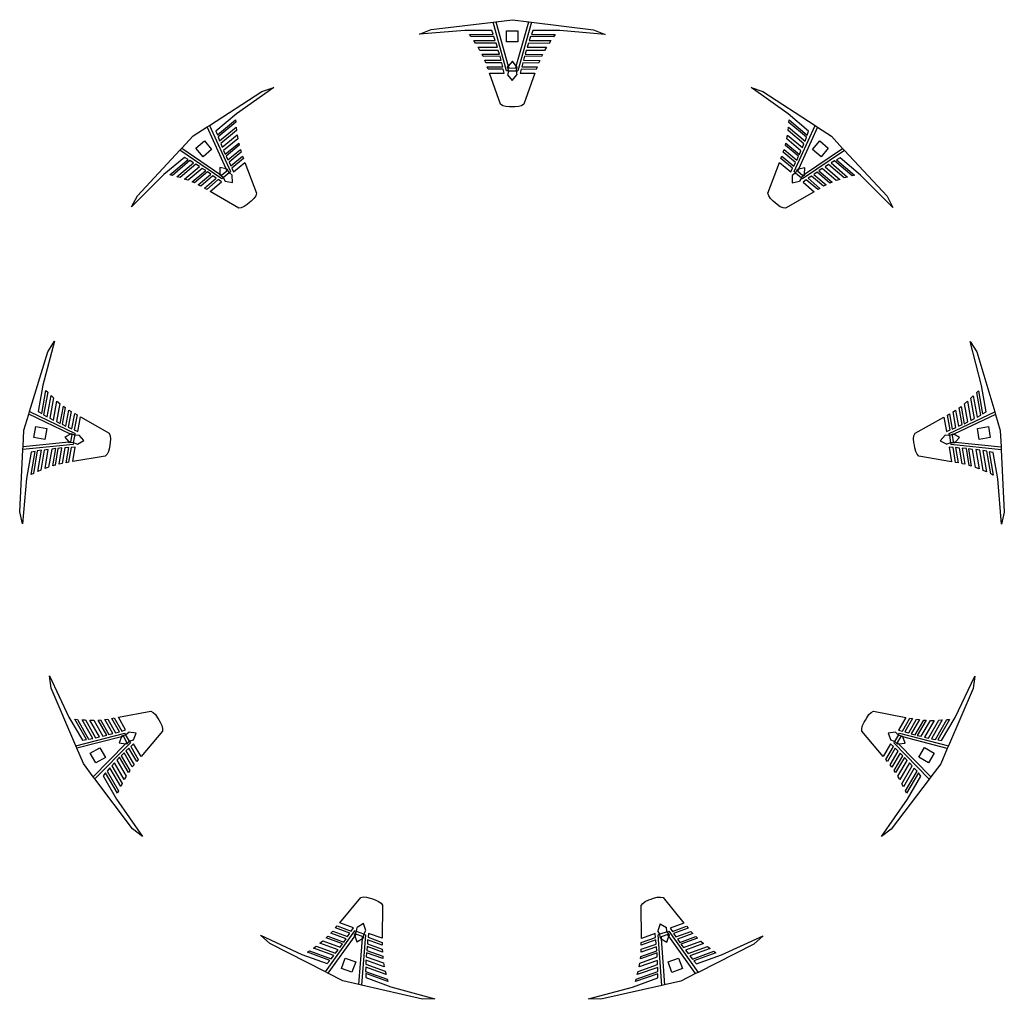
# Model space of a CAD drawing. Extents: x -761 to 761, y -265 to 265.
# Tile 2 of 19: x -761 to -584, y 85 to 261. Entities that reach past the tile are written whole.
import ezdxf

# ---------------------------------------------------------------- set-up
doc = ezdxf.new("R2010")
doc.units = 0
doc.header["$MEASUREMENT"] = 0
doc.layers.get('0').update_dxf_attribs({"linetype": 'CONTINUOUS'})

msp = doc.modelspace()

# ---------------------------------------------------------------- linework, layer by layer
for p, q in [((-686.8, 259.22), (-675.67, 260.56)), ((-675.67, 260.56), (-675.17, 260.62)), ((-673.24, 251.81), (-675.67, 260.56)), ((-675.17, 260.62), (-672.22, 260.98)), ((-675.17, 260.62), (-672.96, 252.66)), ((-672.22, 260.98), (-669.26, 260.61)), ((-671.51, 252.64), (-669.26, 260.61)), ((-668.76, 260.55), (-671.23, 251.8)), ((-669.26, 260.61), (-668.76, 260.55)), ((-668.76, 260.55), (-657.64, 259.16)), ((-688.89, 258.37), (-686.8, 259.22)), ((-680.73, 259.06), (-688.89, 258.37)), ((-675.91, 259.03), (-680.73, 259.06)), ((-679.9, 258.34), (-675.66, 258.35)), ((-679.64, 257.96), (-679.9, 258.34)), ((-675.66, 258.35), (-675.91, 259.03)), ((-673.26, 256.98), (-673.26, 258.98)), ((-673.26, 258.98), (-671.26, 258.98)), ((-671.26, 258.98), (-671.26, 256.98)), ((-668.53, 259.02), (-668.78, 258.34)), ((-668.78, 258.34), (-664.55, 258.31)), ((-663.71, 259.02), (-668.53, 259.02)), ((-664.55, 258.31), (-664.81, 257.93)), ((-655.56, 258.31), (-663.71, 259.02)), ((-657.64, 259.16), (-655.56, 258.31)), ((-675.52, 257.98), (-679.64, 257.96)), ((-679.16, 257.26), (-675.28, 257.27)), ((-678.82, 256.76), (-679.16, 257.26)), ((-675.13, 256.77), (-678.82, 256.76)), ((-675.28, 257.27), (-675.52, 257.98)), ((-674.89, 256.07), (-675.13, 256.77)), ((-671.26, 256.98), (-673.26, 256.98)), ((-669.32, 256.75), (-669.56, 256.06)), ((-665.63, 256.73), (-669.32, 256.75)), ((-668.93, 257.97), (-669.17, 257.26)), ((-669.17, 257.26), (-665.29, 257.23)), ((-664.81, 257.93), (-668.93, 257.97)), ((-665.29, 257.23), (-665.63, 256.73)), ((-678.38, 256.06), (-674.89, 256.07)), ((-678.04, 255.47), (-678.38, 256.06)), ((-674.74, 255.47), (-678.04, 255.47)), ((-677.66, 254.77), (-674.52, 254.78)), ((-677.47, 254.39), (-677.66, 254.77)), ((-674.52, 254.78), (-674.74, 255.47)), ((-669.72, 255.46), (-669.94, 254.77)), ((-669.94, 254.77), (-666.8, 254.75)), ((-666.42, 255.44), (-669.72, 255.46)), ((-669.56, 256.06), (-666.07, 256.03)), ((-666.8, 254.75), (-666.98, 254.37)), ((-666.07, 256.03), (-666.42, 255.44)), ((-674.42, 254.41), (-677.47, 254.39)), ((-677.16, 253.69), (-674.23, 253.71)), ((-676.97, 253.21), (-677.16, 253.69)), ((-674.11, 253.23), (-676.97, 253.21)), ((-674.23, 253.71), (-674.42, 254.41)), ((-673.92, 252.52), (-674.11, 253.23)), ((-672.22, 253.56), (-672.96, 252.66)), ((-671.51, 252.64), (-672.22, 253.56)), ((-670.35, 253.22), (-670.54, 252.52)), ((-667.5, 253.19), (-670.35, 253.22)), ((-670.04, 254.4), (-670.24, 253.7)), ((-670.24, 253.7), (-667.3, 253.67)), ((-666.98, 254.37), (-670.04, 254.4)), ((-667.3, 253.67), (-667.5, 253.19)), ((-676.71, 252.51), (-673.92, 252.52)), ((-676.55, 252.08), (-676.71, 252.51)), ((-673.84, 252.09), (-676.55, 252.08)), ((-676.3, 251.38), (-673.67, 251.4)), ((-674.33, 245.8), (-676.3, 251.38)), ((-673.67, 251.4), (-673.84, 252.09)), ((-672.92, 251.81), (-673.24, 251.81)), ((-672.92, 251.7), (-673.07, 251.08)), ((-673.07, 251.08), (-672.23, 250.05)), ((-673.06, 252.53), (-672.96, 252.66)), ((-672.92, 251.91), (-673.06, 252.53)), ((-672.96, 252.66), (-672.86, 252.31)), ((-672.92, 251.81), (-672.92, 251.91)), ((-672.92, 251.81), (-672.92, 251.7)), ((-672.92, 251.81), (-671.53, 251.8)), ((-672.86, 252.31), (-671.61, 252.3)), ((-672.23, 250.05), (-671.41, 251.09)), ((-671.61, 252.3), (-671.51, 252.64)), ((-671.41, 252.51), (-671.53, 251.93)), ((-671.53, 251.93), (-671.53, 251.8)), ((-671.53, 251.79), (-671.53, 251.8)), ((-671.53, 251.8), (-671.53, 251.8)), ((-671.53, 251.8), (-671.53, 251.79)), ((-671.53, 251.8), (-671.23, 251.8)), ((-671.53, 251.79), (-671.41, 251.09)), ((-671.51, 252.64), (-671.41, 252.51)), ((-670.63, 252.08), (-670.8, 251.39)), ((-670.8, 251.39), (-668.17, 251.37)), ((-667.92, 252.06), (-670.63, 252.08)), ((-670.54, 252.52), (-667.76, 252.49)), ((-668.17, 251.37), (-670.16, 245.79)), ((-667.76, 252.49), (-667.92, 252.06)), ((-726.59, 242), (-717.19, 248.11)), ((-715.05, 248.79), (-721.75, 244.09)), ((-717.19, 248.11), (-715.05, 248.79)), ((-629.37, 248.79), (-627.23, 248.1)), ((-622.69, 244.07), (-629.37, 248.79)), ((-627.23, 248.1), (-617.85, 241.96)), ((-673.93, 245.54), (-674.33, 245.8)), ((-670.16, 245.79), (-670.57, 245.53)), ((-721.75, 244.09), (-725.43, 240.98)), ((-673.39, 245.38), (-673.93, 245.54)), ((-672.72, 245.33), (-673.39, 245.38)), ((-672.22, 245.33), (-672.72, 245.33)), ((-671.78, 245.33), (-672.22, 245.33)), ((-671.1, 245.38), (-671.78, 245.33)), ((-670.57, 245.53), (-671.1, 245.38)), ((-619.02, 240.94), (-622.69, 244.07)), ((-725.18, 240.3), (-721.92, 243)), ((-721.88, 242.55), (-725.06, 239.93)), ((-721.92, 243), (-721.88, 242.55)), ((-622.56, 242.52), (-622.52, 242.98)), ((-619.4, 239.89), (-622.56, 242.52)), ((-622.52, 242.98), (-619.27, 240.26)), ((-729.51, 240.11), (-727.02, 241.73)), ((-727.02, 241.73), (-726.59, 242)), ((-723.6, 234.18), (-727.02, 241.73)), ((-726.59, 242), (-722.84, 233.72)), ((-725.43, 240.98), (-725.18, 240.3)), ((-724.79, 239.23), (-721.8, 241.7)), ((-721.73, 241.1), (-724.57, 238.74)), ((-721.8, 241.7), (-721.73, 241.1)), ((-622.71, 241.08), (-622.65, 241.68)), ((-619.88, 238.71), (-622.71, 241.08)), ((-622.65, 241.68), (-619.67, 239.19)), ((-621.63, 233.7), (-617.85, 241.96)), ((-617.43, 241.68), (-620.87, 234.16)), ((-619.27, 240.26), (-619.02, 240.94)), ((-617.85, 241.96), (-617.43, 241.68)), ((-617.43, 241.68), (-614.94, 240.05)), ((-731.54, 237.93), (-729.51, 240.11)), ((-729.02, 237.91), (-727.49, 239.2)), ((-727.49, 239.2), (-726.21, 237.67)), ((-725.06, 239.93), (-724.79, 239.23)), ((-724.57, 238.74), (-724.32, 238.06)), ((-724.32, 238.06), (-721.63, 240.28)), ((-721.51, 239.61), (-724.05, 237.5)), ((-723.78, 236.83), (-721.35, 238.83)), ((-721.63, 240.28), (-721.51, 239.61)), ((-721.35, 238.83), (-721.25, 238.42)), ((-623.2, 238.4), (-623.1, 238.81)), ((-623.1, 238.81), (-620.69, 236.79)), ((-622.94, 239.58), (-622.83, 240.26)), ((-620.41, 237.46), (-622.94, 239.58)), ((-622.83, 240.26), (-620.14, 238.02)), ((-620.14, 238.02), (-619.88, 238.71)), ((-619.67, 239.19), (-619.4, 239.89)), ((-618.31, 237.67), (-617.02, 239.2)), ((-617.02, 239.2), (-615.49, 237.91)), ((-614.94, 240.05), (-612.92, 237.87)), ((-739.54, 229.37), (-731.89, 237.56)), ((-731.89, 237.56), (-731.54, 237.93)), ((-724.39, 232.43), (-731.89, 237.56)), ((-731.54, 237.93), (-724.72, 233.26)), ((-727.74, 236.38), (-729.02, 237.91)), ((-726.21, 237.67), (-727.74, 236.38)), ((-724.05, 237.5), (-723.78, 236.83)), ((-721.25, 238.42), (-723.61, 236.48)), ((-723.31, 235.82), (-721.05, 237.68)), ((-720.89, 237.19), (-723.09, 235.37)), ((-721.05, 237.68), (-720.89, 237.19)), ((-623.58, 237.17), (-623.41, 237.66)), ((-621.38, 235.34), (-623.58, 237.17)), ((-623.41, 237.66), (-621.16, 235.78)), ((-620.86, 236.45), (-623.2, 238.4)), ((-620.69, 236.79), (-620.41, 237.46)), ((-612.57, 237.5), (-620.1, 232.39)), ((-619.77, 233.22), (-612.92, 237.87)), ((-616.78, 236.38), (-618.31, 237.67)), ((-615.49, 237.91), (-616.78, 236.38)), ((-612.92, 237.87), (-612.57, 237.5)), ((-612.57, 237.5), (-604.95, 229.27)), ((-731.09, 236.24), (-734.79, 233.16)), ((-733.69, 233.14), (-730.45, 235.88)), ((-730.11, 235.69), (-733.25, 233.02)), ((-732.43, 232.79), (-729.47, 235.3)), ((-730.45, 235.88), (-731.09, 236.24)), ((-729.47, 235.3), (-730.11, 235.69)), ((-723.61, 236.48), (-723.31, 235.82)), ((-723.09, 235.37), (-722.79, 234.71)), ((-722.79, 234.71), (-720.64, 236.49)), ((-720.48, 236.06), (-722.57, 234.32)), ((-722.26, 233.68), (-720.23, 235.36)), ((-720.64, 236.49), (-720.48, 236.06)), ((-720.23, 235.36), (-718.16, 229.81)), ((-626.33, 229.8), (-624.24, 235.34)), ((-624.24, 235.34), (-622.22, 233.65)), ((-623.99, 236.04), (-623.83, 236.47)), ((-621.9, 234.29), (-623.99, 236.04)), ((-623.83, 236.47), (-621.69, 234.68)), ((-621.69, 234.68), (-621.38, 235.34)), ((-621.16, 235.78), (-620.86, 236.45)), ((-614.36, 235.63), (-615, 235.25)), ((-615, 235.25), (-612.05, 232.73)), ((-611.23, 232.95), (-614.36, 235.63)), ((-613.38, 236.18), (-614.01, 235.82)), ((-614.01, 235.82), (-610.79, 233.07)), ((-609.69, 233.08), (-613.38, 236.18)), ((-729.03, 235.01), (-731.85, 232.62)), ((-731.06, 232.37), (-728.4, 234.63)), ((-727.9, 234.28), (-730.41, 232.14)), ((-729.68, 231.85), (-727.28, 233.89)), ((-726.97, 233.66), (-729.29, 231.68)), ((-728.4, 234.63), (-729.03, 235.01)), ((-727.28, 233.89), (-727.9, 234.28)), ((-726.37, 233.25), (-726.97, 233.66)), ((-724.74, 234.43), (-724.72, 233.26)), ((-723.6, 234.18), (-724.74, 234.43)), ((-724.42, 233.06), (-723.46, 233.86)), ((-724.15, 232.64), (-723.08, 233.53)), ((-723.6, 234.18), (-723.44, 234.15)), ((-723.46, 233.86), (-723.6, 234.18)), ((-723.44, 234.15), (-723.16, 233.63)), ((-723.16, 233.63), (-723.08, 233.53)), ((-723.08, 233.53), (-722.84, 233.72)), ((-723.08, 233.53), (-723.08, 233.53)), ((-723.08, 233.53), (-723.07, 233.52)), ((-723.07, 233.52), (-723.08, 233.53)), ((-723.07, 233.52), (-722.53, 233.06)), ((-722.57, 234.32), (-722.26, 233.68)), ((-622.22, 233.65), (-621.9, 234.29)), ((-621.45, 233.4), (-621.97, 233.03)), ((-621.38, 233.49), (-621.63, 233.7)), ((-621.38, 233.49), (-621.45, 233.4)), ((-621.38, 233.49), (-621.32, 233.57)), ((-621.38, 233.49), (-620.33, 232.59)), ((-621.32, 233.57), (-621.03, 234.13)), ((-621.03, 234.13), (-620.87, 234.16)), ((-620.87, 234.16), (-621.02, 233.83)), ((-621.02, 233.83), (-620.06, 233.02)), ((-619.72, 234.38), (-620.87, 234.16)), ((-619.77, 233.22), (-619.72, 234.38)), ((-617.51, 233.61), (-618.11, 233.21)), ((-615.19, 231.63), (-617.51, 233.61)), ((-616.58, 234.23), (-617.2, 233.84)), ((-617.2, 233.84), (-614.81, 231.79)), ((-614.07, 232.08), (-616.58, 234.23)), ((-615.44, 234.95), (-616.08, 234.58)), ((-616.08, 234.58), (-613.42, 232.31)), ((-612.63, 232.56), (-615.44, 234.95)), ((-734.79, 233.16), (-740.59, 227.38)), ((-733.25, 233.02), (-733.69, 233.14)), ((-731.85, 232.62), (-732.43, 232.79)), ((-730.41, 232.14), (-731.06, 232.37)), ((-729.29, 231.68), (-729.68, 231.85)), ((-728.6, 231.35), (-726.37, 233.25)), ((-725.97, 232.96), (-728.14, 231.11)), ((-727.5, 230.74), (-725.37, 232.54)), ((-725.03, 232.27), (-727.1, 230.51)), ((-726.46, 230.14), (-724.45, 231.84)), ((-725.37, 232.54), (-725.97, 232.96)), ((-724.45, 231.84), (-725.03, 232.27)), ((-724.72, 233.1), (-724.72, 233.26)), ((-724.72, 233.26), (-724.42, 233.06)), ((-724.21, 232.72), (-724.72, 233.1)), ((-724.15, 232.64), (-724.39, 232.43)), ((-724.15, 232.64), (-724.21, 232.72)), ((-724.15, 232.64), (-724.07, 232.55)), ((-724.07, 232.55), (-723.79, 231.99)), ((-723.79, 231.99), (-722.48, 231.74)), ((-722.48, 231.74), (-722.53, 233.06)), ((-621.97, 233.03), (-621.99, 231.7)), ((-621.99, 231.7), (-620.69, 231.97)), ((-620.33, 232.58), (-620.69, 231.97)), ((-620.24, 232.69), (-620.33, 232.59)), ((-620.33, 232.59), (-620.33, 232.58)), ((-620.33, 232.59), (-620.1, 232.39)), ((-620.33, 232.58), (-620.33, 232.59)), ((-620.33, 232.59), (-620.33, 232.59)), ((-619.78, 233.05), (-620.24, 232.69)), ((-620.06, 233.02), (-619.77, 233.22)), ((-619.46, 232.23), (-620.03, 231.81)), ((-620.03, 231.81), (-618.03, 230.09)), ((-619.77, 233.22), (-619.78, 233.05)), ((-617.39, 230.46), (-619.46, 232.23)), ((-618.51, 232.91), (-619.11, 232.5)), ((-619.11, 232.5), (-616.99, 230.69)), ((-616.34, 231.06), (-618.51, 232.91)), ((-618.11, 233.21), (-615.88, 231.3)), ((-614.81, 231.79), (-615.19, 231.63)), ((-613.42, 232.31), (-614.07, 232.08)), ((-612.05, 232.73), (-612.63, 232.56)), ((-610.79, 233.07), (-611.23, 232.95)), ((-603.91, 227.28), (-609.69, 233.08)), ((-728.14, 231.11), (-728.6, 231.35)), ((-727.1, 230.51), (-727.5, 230.74)), ((-721.35, 227.13), (-726.46, 230.14)), ((-618.03, 230.09), (-623.15, 227.11)), ((-616.99, 230.69), (-617.39, 230.46)), ((-615.88, 231.3), (-616.34, 231.06)), ((-740.59, 227.38), (-739.54, 229.37)), ((-719.44, 228.13), (-719.82, 227.81)), ((-719.1, 228.42), (-719.44, 228.13)), ((-718.62, 228.89), (-719.1, 228.42)), ((-718.3, 229.35), (-718.62, 228.89)), ((-718.16, 229.81), (-718.3, 229.35)), ((-626.19, 229.34), (-626.33, 229.8)), ((-625.88, 228.88), (-626.19, 229.34)), ((-625.4, 228.4), (-625.88, 228.88)), ((-625.02, 228.08), (-625.4, 228.4)), ((-624.68, 227.79), (-625.02, 228.08)), ((-604.95, 229.27), (-603.91, 227.28)), ((-720.88, 227.19), (-721.35, 227.13)), ((-720.37, 227.42), (-720.88, 227.19)), ((-719.82, 227.81), (-720.37, 227.42)), ((-624.13, 227.4), (-624.68, 227.79)), ((-623.62, 227.17), (-624.13, 227.4)), ((-623.15, 227.11), (-623.62, 227.17)), ((-754.42, 203.26), (-756.52, 195.35)), ((-755.61, 201.36), (-754.42, 203.26)), ((-587.96, 195.3), (-590.03, 203.22)), ((-590.03, 203.22), (-588.84, 201.31)), ((-758.89, 190.63), (-755.61, 201.36)), ((-588.84, 201.31), (-585.61, 190.57)), ((-756.52, 195.35), (-757.34, 190.6)), ((-587.16, 190.54), (-587.96, 195.3)), ((-756.71, 190.24), (-755.96, 194.4)), ((-755.63, 194.08), (-756.37, 190.03)), ((-755.96, 194.4), (-755.63, 194.08)), ((-755.72, 189.67), (-755.03, 193.49)), ((-754.59, 193.07), (-755.24, 189.44)), ((-755.03, 193.49), (-754.59, 193.07)), ((-589.9, 193.02), (-589.46, 193.44)), ((-589.26, 189.39), (-589.9, 193.02)), ((-589.46, 193.44), (-588.78, 189.62)), ((-588.85, 194.03), (-588.53, 194.35)), ((-588.12, 189.98), (-588.85, 194.03)), ((-588.53, 194.35), (-587.79, 190.18)), ((-754.6, 189.08), (-753.98, 192.51)), ((-753.46, 192.07), (-754.04, 188.82)), ((-753.98, 192.51), (-753.46, 192.07)), ((-753.4, 188.48), (-752.83, 191.58)), ((-752.5, 191.33), (-753.05, 188.33)), ((-752.83, 191.58), (-752.5, 191.33)), ((-592, 191.29), (-591.66, 191.54)), ((-591.46, 188.29), (-592, 191.29)), ((-591.66, 191.54), (-591.11, 188.44)), ((-591.04, 192.03), (-590.51, 192.47)), ((-590.46, 188.78), (-591.04, 192.03)), ((-590.51, 192.47), (-589.9, 189.03)), ((-759.9, 187.3), (-759.03, 190.15)), ((-759.03, 190.15), (-758.89, 190.63)), ((-751.57, 186.57), (-759.03, 190.15)), ((-758.89, 190.63), (-750.69, 186.7)), ((-757.34, 190.6), (-756.71, 190.24)), ((-756.37, 190.03), (-755.72, 189.67)), ((-755.24, 189.44), (-754.6, 189.08)), ((-752.39, 188.01), (-751.86, 190.89)), ((-751.42, 190.62), (-751.94, 187.81)), ((-751.86, 190.89), (-751.42, 190.62)), ((-751.28, 187.5), (-750.78, 190.24)), ((-750.38, 190.01), (-750.87, 187.34)), ((-750.78, 190.24), (-750.38, 190.01)), ((-750.21, 187.05), (-749.74, 189.64)), ((-749.74, 189.64), (-744.59, 186.73)), ((-599.92, 186.72), (-594.76, 189.61)), ((-594.76, 189.61), (-594.3, 187.02)), ((-594.12, 189.98), (-593.72, 190.21)), ((-593.64, 187.31), (-594.12, 189.98)), ((-593.82, 186.68), (-585.61, 190.57)), ((-593.72, 190.21), (-593.23, 187.47)), ((-593.07, 190.58), (-592.63, 190.86)), ((-592.57, 187.78), (-593.07, 190.58)), ((-585.46, 190.09), (-592.93, 186.54)), ((-592.63, 190.86), (-592.11, 187.97)), ((-589.9, 189.03), (-589.26, 189.39)), ((-588.78, 189.62), (-588.12, 189.98)), ((-587.79, 190.18), (-587.16, 190.54)), ((-585.61, 190.57), (-585.46, 190.09)), ((-585.46, 190.09), (-584.61, 187.24)), ((-758.11, 185.93), (-757.77, 187.91)), ((-757.77, 187.91), (-755.8, 187.56)), ((-755.8, 187.56), (-756.14, 185.59)), ((-754.04, 188.82), (-753.4, 188.48)), ((-753.05, 188.33), (-752.39, 188.01)), ((-751.94, 187.81), (-751.28, 187.5)), ((-593.23, 187.47), (-592.57, 187.78)), ((-592.11, 187.97), (-591.46, 188.29)), ((-591.11, 188.44), (-590.46, 188.78)), ((-588.72, 187.58), (-586.75, 187.92)), ((-588.38, 185.61), (-588.72, 187.58)), ((-586.75, 187.92), (-586.41, 185.95)), ((-760.06, 184.33), (-759.9, 187.3)), ((-756.14, 185.59), (-758.11, 185.93)), ((-751.57, 186.57), (-752.59, 186.03)), ((-752.59, 186.03), (-751.83, 185.15)), ((-751.57, 186.57), (-751.42, 186.65)), ((-751.25, 186.42), (-751.57, 186.57)), ((-751.47, 185.18), (-751.25, 186.42)), ((-751.42, 186.65), (-750.87, 186.43)), ((-750.99, 185.04), (-750.74, 186.41)), ((-750.87, 187.34), (-750.21, 187.05)), ((-750.87, 186.43), (-750.74, 186.41)), ((-750.74, 186.41), (-750.69, 186.7)), ((-750.74, 186.41), (-750.73, 186.41)), ((-750.73, 186.41), (-750.74, 186.41)), ((-750.74, 186.41), (-750.74, 186.41)), ((-750.73, 186.41), (-750.02, 186.4)), ((-749.14, 185.42), (-750.02, 186.4)), ((-744.59, 186.73), (-744.4, 186.28)), ((-744.34, 185.73), (-744.41, 185.06)), ((-744.4, 186.28), (-744.34, 185.73)), ((-600.17, 185.72), (-600.11, 186.28)), ((-600.11, 185.05), (-600.17, 185.72)), ((-600.11, 186.28), (-599.92, 186.72)), ((-595.38, 185.38), (-594.5, 186.38)), ((-593.87, 186.34), (-594.5, 186.38)), ((-594.3, 187.02), (-593.64, 187.31)), ((-593.76, 186.36), (-593.87, 186.34)), ((-593.76, 186.36), (-593.82, 186.68)), ((-593.76, 186.36), (-593.66, 186.38)), ((-593.76, 186.36), (-593.53, 184.99)), ((-593.66, 186.38), (-593.07, 186.62)), ((-592.93, 186.54), (-593.26, 186.39)), ((-593.26, 186.39), (-593.05, 185.15)), ((-593.07, 186.62), (-592.93, 186.54)), ((-591.92, 185.97), (-592.93, 186.54)), ((-592.7, 185.11), (-591.92, 185.97)), ((-586.41, 185.95), (-588.38, 185.61)), ((-584.61, 187.24), (-584.46, 184.27)), ((-751.04, 184.72), (-760.08, 183.83)), ((-760.08, 183.83), (-760.06, 184.33)), ((-760.06, 184.33), (-751.83, 185.15)), ((-754.91, 183.88), (-755.47, 180.63)), ((-754.19, 183.98), (-754.91, 183.88)), ((-754.72, 180.88), (-754.19, 183.98)), ((-753.81, 184), (-754.31, 181)), ((-753.08, 184.08), (-753.81, 184)), ((-753.57, 181.19), (-753.08, 184.08)), ((-752.59, 184.11), (-753.06, 181.29)), ((-751.87, 184.18), (-752.59, 184.11)), ((-752.33, 181.43), (-751.87, 184.18)), ((-751.42, 184.19), (-751.88, 181.51)), ((-751.83, 185.15), (-751.47, 185.18)), ((-751.72, 185.02), (-751.83, 185.15)), ((-751.09, 185.06), (-751.72, 185.02)), ((-750.71, 184.23), (-751.42, 184.19)), ((-751.15, 181.64), (-750.71, 184.23)), ((-750.99, 185.04), (-751.09, 185.06)), ((-750.99, 185.04), (-751.04, 184.72)), ((-750.99, 185.04), (-750.88, 185.02)), ((-750.88, 185.02), (-750.29, 184.77)), ((-750.29, 184.77), (-749.14, 185.42)), ((-744.57, 184.13), (-744.74, 183.47)), ((-744.49, 184.62), (-744.57, 184.13)), ((-744.41, 185.06), (-744.49, 184.62)), ((-600.02, 184.56), (-600.11, 185.05)), ((-599.95, 184.12), (-600.02, 184.56)), ((-599.78, 183.47), (-599.95, 184.12)), ((-595.38, 185.38), (-594.21, 184.75)), ((-593.54, 184.99), (-594.21, 184.75)), ((-593.81, 184.2), (-593.38, 181.6)), ((-593.1, 184.15), (-593.81, 184.2)), ((-593.53, 184.99), (-593.54, 184.99)), ((-593.54, 184.99), (-593.53, 184.99)), ((-593.4, 185.01), (-593.53, 184.99)), ((-593.53, 184.99), (-593.48, 184.69)), ((-593.53, 184.99), (-593.53, 184.99)), ((-584.44, 183.76), (-593.48, 184.69)), ((-592.81, 184.99), (-593.4, 185.01)), ((-592.65, 181.47), (-593.1, 184.15)), ((-593.05, 185.15), (-592.7, 185.11)), ((-592.7, 185.11), (-592.81, 184.99)), ((-592.7, 185.11), (-584.46, 184.27)), ((-592.65, 184.14), (-592.2, 181.39)), ((-591.93, 184.07), (-592.65, 184.14)), ((-591.47, 181.25), (-591.93, 184.07)), ((-591.44, 184.04), (-590.96, 181.14)), ((-590.71, 183.96), (-591.44, 184.04)), ((-590.22, 180.95), (-590.71, 183.96)), ((-590.33, 183.93), (-589.82, 180.83)), ((-589.61, 183.83), (-590.33, 183.93)), ((-584.46, 184.27), (-584.44, 183.76)), ((-760.67, 172.63), (-760.08, 183.83)), ((-758.62, 183.33), (-759.47, 178.59)), ((-757.9, 183.46), (-758.62, 183.33)), ((-758.62, 179.29), (-757.9, 183.46)), ((-757.52, 183.54), (-758.2, 179.48)), ((-756.78, 183.66), (-757.52, 183.54)), ((-757.43, 179.83), (-756.78, 183.66)), ((-756.25, 183.71), (-756.88, 180.07)), ((-755.53, 183.83), (-756.25, 183.71)), ((-756.11, 180.39), (-755.53, 183.83)), ((-745.31, 182.62), (-751.15, 181.64)), ((-744.98, 182.97), (-745.31, 182.62)), ((-744.74, 183.47), (-744.98, 182.97)), ((-599.54, 182.96), (-599.78, 183.47)), ((-599.22, 182.61), (-599.54, 182.96)), ((-593.38, 181.6), (-599.22, 182.61)), ((-589.06, 180.58), (-589.61, 183.83)), ((-588.99, 183.78), (-588.42, 180.33)), ((-588.27, 183.66), (-588.99, 183.78)), ((-587.66, 180.02), (-588.27, 183.66)), ((-587, 183.48), (-587.75, 183.6)), ((-587.75, 183.6), (-587.11, 179.77)), ((-586.34, 179.42), (-587, 183.48)), ((-586.62, 183.4), (-585.92, 179.22)), ((-585.9, 183.27), (-586.62, 183.4)), ((-585.07, 178.52), (-585.9, 183.27)), ((-584.44, 183.76), (-583.89, 172.56)), ((-755.47, 180.63), (-756.11, 180.39)), ((-754.31, 181), (-754.72, 180.88)), ((-753.06, 181.29), (-753.57, 181.19)), ((-751.88, 181.51), (-752.33, 181.43)), ((-592.2, 181.39), (-592.65, 181.47)), ((-590.96, 181.14), (-591.47, 181.25)), ((-589.82, 180.83), (-590.22, 180.95)), ((-588.42, 180.33), (-589.06, 180.58)), ((-759.47, 178.59), (-760.19, 170.43)), ((-758.2, 179.48), (-758.62, 179.29)), ((-756.88, 180.07), (-757.43, 179.83)), ((-587.11, 179.77), (-587.66, 180.02)), ((-585.92, 179.22), (-586.34, 179.42)), ((-584.38, 170.37), (-585.07, 178.52)), ((-760.19, 170.43), (-760.67, 172.63)), ((-583.89, 172.56), (-584.38, 170.37)), ((-754.99, 140.94), (-755.29, 143.17)), ((-755.29, 143.17), (-751.82, 135.76)), ((-592.7, 135.7), (-589.2, 143.1)), ((-589.2, 143.1), (-589.51, 140.87)), ((-750.6, 130.62), (-754.99, 140.94)), ((-589.51, 140.87), (-593.93, 130.57)), ((-742.96, 135.74), (-737.13, 136.81)), ((-737.13, 136.81), (-736.71, 136.59)), ((-736.71, 136.59), (-736.31, 136.21)), ((-736.31, 136.21), (-735.92, 135.65)), ((-608.6, 135.65), (-608.21, 136.2)), ((-608.21, 136.2), (-607.81, 136.59)), ((-607.81, 136.59), (-607.38, 136.81)), ((-607.38, 136.81), (-601.56, 135.71)), ((-751.82, 135.76), (-749.4, 131.59)), ((-750.78, 135.39), (-750.32, 135.35)), ((-748.68, 131.71), (-750.78, 135.39)), ((-750.32, 135.35), (-748.29, 131.77)), ((-747.55, 131.92), (-749.48, 135.29)), ((-749.48, 135.29), (-748.88, 135.25)), ((-748.88, 135.25), (-747.04, 132.04)), ((-748.05, 135.22), (-747.36, 135.21)), ((-746.32, 132.18), (-748.05, 135.22)), ((-747.36, 135.21), (-745.73, 132.34)), ((-746.57, 135.23), (-746.15, 135.26)), ((-745.02, 132.5), (-746.57, 135.23)), ((-746.15, 135.26), (-744.65, 132.6)), ((-745.39, 135.33), (-744.87, 135.41)), ((-743.94, 132.78), (-745.39, 135.33)), ((-744.87, 135.41), (-743.47, 132.92)), ((-744.14, 135.53), (-743.69, 135.61)), ((-742.76, 133.11), (-744.14, 135.53)), ((-743.69, 135.61), (-742.34, 133.25)), ((-741.66, 133.45), (-742.96, 135.74)), ((-735.92, 135.65), (-735.7, 135.26)), ((-735.7, 135.26), (-735.45, 134.83)), ((-735.45, 134.83), (-735.16, 134.23)), ((-609.36, 134.23), (-609.07, 134.83)), ((-609.07, 134.83), (-608.84, 135.22)), ((-608.84, 135.22), (-608.6, 135.65)), ((-601.56, 135.71), (-602.87, 133.43)), ((-602.19, 133.23), (-600.83, 135.58)), ((-600.38, 135.5), (-601.76, 133.08)), ((-601.06, 132.9), (-599.65, 135.37)), ((-600.83, 135.58), (-600.38, 135.5)), ((-599.13, 135.3), (-600.59, 132.75)), ((-599.88, 132.57), (-598.37, 135.22)), ((-599.65, 135.37), (-599.13, 135.3)), ((-597.95, 135.19), (-599.51, 132.46)), ((-598.8, 132.31), (-597.16, 135.17)), ((-598.37, 135.22), (-597.95, 135.19)), ((-596.47, 135.17), (-598.21, 132.14)), ((-597.49, 132), (-595.64, 135.2)), ((-597.16, 135.17), (-596.47, 135.17)), ((-595.04, 135.24), (-596.98, 131.87)), ((-596.24, 131.73), (-594.2, 135.3)), ((-593.74, 135.34), (-595.85, 131.67)), ((-595.64, 135.2), (-595.04, 135.24)), ((-595.14, 131.54), (-592.7, 135.7)), ((-594.2, 135.3), (-593.74, 135.34)), ((-750.6, 130.62), (-741.8, 132.88)), ((-744.65, 132.6), (-743.94, 132.78)), ((-743.47, 132.92), (-742.76, 133.11)), ((-742.34, 133.25), (-741.66, 133.45)), ((-741.65, 132.62), (-741.8, 132.88)), ((-741.76, 132.55), (-741.65, 132.61)), ((-741.64, 132.62), (-741.65, 132.62)), ((-741.65, 132.61), (-741.65, 132.62)), ((-741.65, 132.61), (-741.64, 132.62)), ((-740.96, 131.41), (-741.65, 132.61)), ((-741.64, 132.62), (-741.09, 133.07)), ((-739.78, 132.89), (-741.09, 133.07)), ((-740.25, 131.65), (-739.78, 132.89)), ((-735.05, 133.2), (-738.89, 128.7)), ((-735.16, 134.23), (-735.03, 133.68)), ((-735.03, 133.68), (-735.05, 133.2)), ((-609.5, 133.68), (-609.36, 134.23)), ((-609.48, 133.21), (-609.5, 133.68)), ((-605.65, 128.69), (-609.48, 133.21)), ((-603.44, 133.07), (-604.76, 132.86)), ((-604.76, 132.86), (-604.26, 131.63)), ((-602.98, 132.63), (-603.44, 133.07)), ((-602.89, 132.58), (-602.98, 132.63)), ((-602.89, 132.58), (-602.72, 132.85)), ((-602.87, 133.43), (-602.19, 133.23)), ((-602.72, 132.85), (-593.93, 130.57)), ((-601.76, 133.08), (-601.06, 132.9)), ((-600.59, 132.75), (-599.88, 132.57)), ((-742.38, 132.21), (-750.41, 130.16)), ((-749.4, 131.59), (-748.68, 131.71)), ((-748.29, 131.77), (-747.55, 131.92)), ((-747.45, 125.04), (-741.67, 130.95)), ((-740.8, 131.13), (-747.15, 124.64)), ((-747.04, 132.04), (-746.32, 132.18)), ((-745.73, 132.34), (-745.02, 132.5)), ((-742.38, 132.21), (-742.82, 131.13)), ((-742.82, 131.13), (-741.67, 130.95)), ((-742.38, 132.21), (-742.32, 132.36)), ((-742.04, 132.3), (-742.38, 132.21)), ((-742.32, 132.36), (-741.76, 132.55)), ((-741.42, 131.21), (-742.04, 132.3)), ((-741.67, 130.95), (-741.42, 131.21)), ((-741.51, 130.92), (-741.67, 130.95)), ((-741.05, 131.36), (-741.51, 130.92)), ((-740.96, 131.41), (-741.05, 131.36)), ((-740.96, 131.41), (-740.86, 131.47)), ((-740.96, 131.41), (-740.8, 131.13)), ((-740.86, 131.47), (-740.25, 131.65)), ((-740.23, 130.97), (-740.74, 130.48)), ((-738.89, 128.7), (-740.23, 130.97)), ((-604.31, 130.95), (-605.65, 128.69)), ((-603.8, 130.46), (-604.31, 130.95)), ((-603.6, 131.38), (-604.26, 131.63)), ((-603.59, 131.38), (-603.74, 131.12)), ((-597.41, 124.59), (-603.74, 131.12)), ((-603.59, 131.38), (-603.6, 131.38)), ((-603.6, 131.38), (-603.59, 131.38)), ((-602.89, 132.58), (-603.59, 131.38)), ((-603.48, 131.31), (-603.59, 131.38)), ((-603.59, 131.38), (-603.59, 131.38)), ((-603.04, 130.92), (-603.48, 131.31)), ((-602.48, 132.27), (-603.12, 131.19)), ((-603.12, 131.19), (-602.87, 130.94)), ((-602.87, 130.94), (-603.04, 130.92)), ((-602.89, 132.58), (-602.8, 132.52)), ((-602.87, 130.94), (-601.72, 131.09)), ((-602.87, 130.94), (-597.1, 125)), ((-602.8, 132.52), (-602.19, 132.34)), ((-602.13, 132.18), (-602.48, 132.27)), ((-602.19, 132.34), (-602.13, 132.18)), ((-594.13, 130.1), (-602.13, 132.18)), ((-601.72, 131.09), (-602.13, 132.18)), ((-599.51, 132.46), (-598.8, 132.31)), ((-598.21, 132.14), (-597.49, 132)), ((-596.98, 131.87), (-596.24, 131.73)), ((-595.85, 131.67), (-595.14, 131.54)), ((-750.41, 130.16), (-750.6, 130.62)), ((-749.24, 127.42), (-750.41, 130.16)), ((-748, 129.25), (-746.27, 130.25)), ((-746.99, 127.52), (-748, 129.25)), ((-746.27, 130.25), (-745.26, 128.52)), ((-741.94, 129.33), (-742.45, 128.8)), ((-740.46, 126.8), (-741.94, 129.33)), ((-741.07, 130.18), (-741.59, 129.67)), ((-741.59, 129.67), (-740.14, 127.21)), ((-739.66, 127.78), (-741.07, 130.18)), ((-740.74, 130.48), (-739.37, 128.13)), ((-605.18, 128.12), (-603.8, 130.46)), ((-603.46, 130.16), (-604.88, 127.76)), ((-604.41, 127.19), (-602.96, 129.64)), ((-602.6, 129.3), (-604.09, 126.78)), ((-602.96, 129.64), (-603.46, 130.16)), ((-602.09, 128.78), (-602.6, 129.3)), ((-599.24, 128.54), (-598.24, 130.27)), ((-598.24, 130.27), (-596.51, 129.27)), ((-596.51, 129.27), (-597.51, 127.54)), ((-594.13, 130.1), (-595.31, 127.37)), ((-593.93, 130.57), (-594.13, 130.1)), ((-747.45, 125.04), (-749.24, 127.42)), ((-745.26, 128.52), (-746.99, 127.52)), ((-743.66, 127.57), (-744.14, 127.01)), ((-741.89, 124.55), (-743.66, 127.57)), ((-742.73, 128.54), (-743.22, 128)), ((-743.22, 128), (-741.56, 125.15)), ((-741.14, 125.82), (-742.73, 128.54)), ((-742.45, 128.8), (-740.91, 126.17)), ((-739.37, 128.13), (-739.66, 127.78)), ((-604.88, 127.76), (-605.18, 128.12)), ((-603.65, 126.15), (-602.09, 128.78)), ((-601.81, 128.51), (-603.41, 125.8)), ((-603, 125.13), (-601.33, 127.97)), ((-600.89, 127.54), (-602.67, 124.53)), ((-601.33, 127.97), (-601.81, 128.51)), ((-600.41, 126.98), (-600.89, 127.54)), ((-597.51, 127.54), (-599.24, 128.54)), ((-595.31, 127.37), (-597.1, 125)), ((-745.24, 125.76), (-745.71, 125.2)), ((-743.1, 122.1), (-745.24, 125.76)), ((-744.5, 126.63), (-744.99, 126.06)), ((-744.99, 126.06), (-742.91, 122.51)), ((-742.54, 123.28), (-744.5, 126.63)), ((-744.14, 127.01), (-742.28, 123.82)), ((-740.91, 126.17), (-741.14, 125.82)), ((-740.14, 127.21), (-740.46, 126.8)), ((-604.09, 126.78), (-604.41, 127.19)), ((-603.41, 125.8), (-603.65, 126.15)), ((-602.28, 123.79), (-600.41, 126.98)), ((-600.05, 126.6), (-602.02, 123.25)), ((-601.66, 122.49), (-599.56, 126.03)), ((-599.31, 125.72), (-601.46, 122.07)), ((-599.56, 126.03), (-600.05, 126.6)), ((-598.85, 125.16), (-599.31, 125.72)), ((-747.15, 124.64), (-747.45, 125.04)), ((-740.4, 115.68), (-747.15, 124.64)), ((-745.71, 125.2), (-743.31, 121.02)), ((-742.28, 123.82), (-742.54, 123.28)), ((-741.56, 125.15), (-741.89, 124.55)), ((-597.41, 124.59), (-604.19, 115.66)), ((-602.67, 124.53), (-603, 125.13)), ((-602.02, 123.25), (-602.28, 123.79)), ((-601.26, 120.99), (-598.85, 125.16)), ((-597.1, 125), (-597.41, 124.59)), ((-742.91, 122.51), (-743.1, 122.1)), ((-601.46, 122.07), (-601.66, 122.49)), ((-743.31, 121.02), (-738.63, 114.3)), ((-605.97, 114.29), (-601.26, 120.99)), ((-738.63, 114.3), (-740.4, 115.68)), ((-604.19, 115.66), (-605.97, 114.29)), ((-703.2, 98.82), (-699.43, 103.39)), ((-699.43, 103.39), (-698.96, 103.49)), ((-698.96, 103.49), (-698.4, 103.45)), ((-698.4, 103.45), (-697.75, 103.27)), ((-697.75, 103.27), (-697.34, 103.12)), ((-697.34, 103.12), (-696.87, 102.95)), ((-696.87, 102.95), (-696.26, 102.67)), ((-696.26, 102.67), (-695.8, 102.34)), ((-648.8, 102.31), (-648.35, 102.64)), ((-648.35, 102.64), (-647.73, 102.92)), ((-647.73, 102.92), (-647.31, 103.07)), ((-647.31, 103.07), (-646.85, 103.24)), ((-646.85, 103.24), (-646.2, 103.42)), ((-646.2, 103.42), (-645.64, 103.45)), ((-645.64, 103.45), (-645.17, 103.35)), ((-645.17, 103.35), (-641.42, 98.77)), ((-695.8, 102.34), (-695.51, 101.96)), ((-695.51, 101.96), (-695.57, 96.03)), ((-649.09, 101.93), (-648.8, 102.31)), ((-649.06, 96.01), (-649.09, 101.93)), ((-705.79, 89.99), (-700.48, 97.38)), ((-704.81, 96.95), (-704.46, 97.34)), ((-704.46, 97.34), (-701.79, 96.34)), ((-703.98, 97.91), (-703.68, 98.26)), ((-701.37, 96.93), (-703.98, 97.91)), ((-703.68, 98.26), (-701.14, 97.31)), ((-700.74, 97.9), (-703.2, 98.82)), ((-701.14, 97.31), (-700.74, 97.9)), ((-700.19, 97.27), (-700.48, 97.38)), ((-700.24, 97.15), (-700.19, 97.27)), ((-700.19, 97.28), (-700.06, 97.98)), ((-700.19, 97.27), (-700.19, 97.28)), ((-700.19, 97.28), (-700.19, 97.27)), ((-700.19, 97.27), (-700.19, 97.27)), ((-698.89, 96.79), (-700.19, 97.27)), ((-698.94, 98.68), (-700.06, 97.98)), ((-698.5, 97.42), (-698.94, 98.68)), ((-698.85, 96.89), (-698.5, 97.42)), ((-645.7, 98.64), (-646.11, 97.38)), ((-645.76, 96.76), (-646.11, 97.38)), ((-645.7, 98.64), (-644.56, 97.95)), ((-644.49, 97.32), (-644.56, 97.95)), ((-644.45, 97.22), (-644.49, 97.32)), ((-644.45, 97.22), (-644.15, 97.32)), ((-644.15, 97.32), (-638.88, 89.92)), ((-641.42, 98.77), (-643.89, 97.86)), ((-643.89, 97.86), (-643.49, 97.26)), ((-643.49, 97.26), (-640.94, 98.2)), ((-640.65, 97.85), (-643.26, 96.88)), ((-642.85, 96.29), (-640.17, 97.28)), ((-640.94, 98.2), (-640.65, 97.85)), ((-640.17, 97.28), (-639.82, 96.89)), ((-715.77, 95.1), (-717.43, 96.61)), ((-717.43, 96.61), (-710.01, 93.15)), ((-706.77, 95.16), (-706.24, 95.59)), ((-706.24, 95.59), (-703.15, 94.44)), ((-705.65, 96.12), (-705.35, 96.41)), ((-702.7, 95.02), (-705.65, 96.12)), ((-705.35, 96.41), (-702.49, 95.34)), ((-700.5, 96.49), (-705.33, 89.76)), ((-702.06, 95.93), (-704.81, 96.95)), ((-702.49, 95.34), (-702.06, 95.93)), ((-701.79, 96.34), (-701.37, 96.93)), ((-700.55, 96.64), (-700.24, 97.15)), ((-700.5, 96.49), (-700.55, 96.64)), ((-700.29, 96.77), (-700.5, 96.49)), ((-700.5, 96.49), (-700.14, 95.38)), ((-699.12, 96.34), (-700.29, 96.77)), ((-700.14, 95.38), (-699.14, 95.98)), ((-699.79, 87.73), (-699.14, 95.98)), ((-698.59, 96.68), (-699.29, 87.62)), ((-699.14, 95.98), (-699.12, 96.34)), ((-699, 96.06), (-699.14, 95.98)), ((-698.93, 96.69), (-699, 96.06)), ((-698.89, 96.79), (-698.93, 96.69)), ((-698.89, 96.79), (-698.85, 96.89)), ((-698.89, 96.79), (-698.59, 96.68)), ((-698.2, 95.77), (-698.25, 95.05)), ((-695.57, 94.83), (-698.2, 95.77)), ((-698.05, 96.92), (-698.13, 96.21)), ((-698.13, 96.21), (-695.57, 95.29)), ((-695.57, 96.03), (-698.05, 96.92)), ((-649.07, 95.27), (-646.51, 96.18)), ((-646.44, 95.74), (-649.07, 94.81)), ((-646.58, 96.89), (-649.06, 96.01)), ((-646.51, 96.18), (-646.58, 96.89)), ((-646.39, 95.01), (-646.44, 95.74)), ((-645.76, 96.75), (-646.04, 96.65)), ((-645.38, 87.58), (-646.04, 96.65)), ((-644.45, 97.22), (-645.76, 96.75)), ((-645.76, 96.75), (-645.76, 96.76)), ((-645.76, 96.76), (-645.76, 96.75)), ((-645.76, 96.75), (-645.76, 96.75)), ((-645.71, 96.63), (-645.76, 96.75)), ((-645.63, 96.04), (-645.71, 96.63)), ((-645.49, 95.95), (-645.63, 96.04)), ((-644.33, 96.73), (-645.52, 96.31)), ((-645.52, 96.31), (-645.49, 95.95)), ((-645.49, 95.95), (-644.89, 87.69)), ((-645.49, 95.95), (-644.51, 95.33)), ((-644.51, 95.33), (-644.12, 96.43)), ((-644.45, 97.22), (-644.41, 97.12)), ((-644.41, 97.12), (-644.07, 96.59)), ((-644.12, 96.43), (-644.33, 96.73)), ((-644.07, 96.59), (-644.12, 96.43)), ((-639.33, 89.7), (-644.12, 96.43)), ((-643.26, 96.88), (-642.85, 96.29)), ((-639.82, 96.89), (-642.58, 95.88)), ((-642.58, 95.88), (-642.15, 95.28)), ((-642.15, 95.28), (-639.29, 96.34)), ((-638.98, 96.05), (-641.94, 94.96)), ((-641.49, 94.39), (-638.39, 95.52)), ((-639.29, 96.34), (-638.98, 96.05)), ((-638.39, 95.52), (-637.87, 95.08)), ((-634.64, 93.06), (-627.2, 96.48)), ((-627.2, 96.48), (-628.87, 94.98)), ((-705.79, 89.99), (-715.77, 95.1)), ((-708.98, 93.54), (-708.61, 93.8)), ((-708.61, 93.8), (-704.75, 92.36)), ((-707.92, 94.29), (-707.43, 94.65)), ((-704.28, 92.94), (-707.92, 94.29)), ((-707.43, 94.65), (-703.97, 93.37)), ((-703.5, 93.94), (-706.77, 95.16)), ((-703.97, 93.37), (-703.5, 93.94)), ((-703.15, 94.44), (-702.7, 95.02)), ((-698.31, 94.56), (-698.37, 93.83)), ((-698.37, 93.83), (-695.49, 92.8)), ((-695.55, 93.57), (-698.31, 94.56)), ((-698.25, 95.05), (-695.57, 94.09)), ((-695.57, 95.29), (-695.57, 94.83)), ((-695.57, 94.09), (-695.55, 93.57)), ((-649.16, 92.78), (-646.28, 93.8)), ((-646.33, 94.52), (-649.1, 93.55)), ((-649.1, 93.55), (-649.08, 94.07)), ((-649.08, 94.07), (-646.39, 95.01)), ((-649.07, 94.81), (-649.07, 95.27)), ((-646.28, 93.8), (-646.33, 94.52)), ((-641.94, 94.96), (-641.49, 94.39)), ((-637.87, 95.08), (-641.15, 93.88)), ((-641.15, 93.88), (-640.68, 93.31)), ((-640.68, 93.31), (-637.21, 94.57)), ((-636.73, 94.21), (-640.37, 92.88)), ((-639.9, 92.3), (-636.04, 93.72)), ((-628.87, 94.98), (-638.88, 89.92)), ((-637.21, 94.57), (-636.73, 94.21)), ((-636.04, 93.72), (-635.67, 93.45)), ((-710.01, 93.15), (-705.48, 91.51)), ((-705.01, 92.07), (-708.98, 93.54)), ((-705.48, 91.51), (-705.01, 92.07)), ((-704.75, 92.36), (-704.28, 92.94)), ((-702.9, 90.61), (-702.22, 92.49)), ((-702.22, 92.49), (-700.34, 91.81)), ((-698.5, 92.11), (-698.51, 91.37)), ((-695.21, 90.93), (-698.5, 92.11)), ((-698.41, 93.45), (-698.44, 92.72)), ((-698.44, 92.72), (-695.33, 91.6)), ((-695.45, 92.39), (-698.41, 93.45)), ((-695.49, 92.8), (-695.45, 92.39)), ((-646.16, 92.07), (-649.45, 90.91)), ((-649.32, 91.58), (-646.21, 92.69)), ((-646.24, 93.41), (-649.21, 92.37)), ((-649.21, 92.37), (-649.16, 92.78)), ((-646.21, 92.69), (-646.24, 93.41)), ((-646.15, 91.34), (-646.16, 92.07)), ((-644.25, 91.79), (-642.37, 92.47)), ((-642.37, 92.47), (-641.69, 90.59)), ((-640.37, 92.88), (-639.9, 92.3)), ((-635.67, 93.45), (-639.64, 92)), ((-639.64, 92), (-639.18, 91.44)), ((-639.18, 91.44), (-634.64, 93.06)), ((-701.02, 89.93), (-702.9, 90.61)), ((-700.34, 91.81), (-701.02, 89.93)), ((-698.54, 90.85), (-698.56, 90.1)), ((-694.89, 89.53), (-698.54, 90.85)), ((-698.51, 91.37), (-695.03, 90.12)), ((-695.33, 91.6), (-695.21, 90.93)), ((-646.12, 90.81), (-649.78, 89.51)), ((-649.63, 90.1), (-646.15, 91.34)), ((-649.45, 90.91), (-649.32, 91.58)), ((-646.11, 90.06), (-646.12, 90.81)), ((-643.57, 89.91), (-644.25, 91.79)), ((-641.69, 90.59), (-643.57, 89.91)), ((-705.33, 89.76), (-705.79, 89.99)), ((-702.68, 88.41), (-705.33, 89.76)), ((-699.79, 87.73), (-702.68, 88.41)), ((-698.56, 90.1), (-694.68, 88.71)), ((-698.55, 89.7), (-698.55, 88.98)), ((-694.56, 88.27), (-698.55, 89.7)), ((-698.55, 88.98), (-694.03, 87.31)), ((-695.03, 90.12), (-694.89, 89.53)), ((-694.68, 88.71), (-694.56, 88.27)), ((-650.65, 87.29), (-646.12, 88.94)), ((-646.12, 89.67), (-650.11, 88.25)), ((-650.11, 88.25), (-649.99, 88.69)), ((-649.99, 88.69), (-646.11, 90.06)), ((-649.78, 89.51), (-649.63, 90.1)), ((-646.12, 88.94), (-646.12, 89.67)), ((-639.33, 89.7), (-641.99, 88.35)), ((-638.88, 89.92), (-639.33, 89.7)), ((-699.29, 87.62), (-699.79, 87.73)), ((-688.37, 85.08), (-699.29, 87.62)), ((-694.03, 87.31), (-686.13, 85.16)), ((-658.56, 85.19), (-650.65, 87.29)), ((-645.38, 87.58), (-656.31, 85.09)), ((-644.89, 87.69), (-645.38, 87.58)), ((-641.99, 88.35), (-644.89, 87.69)), ((-686.13, 85.16), (-688.37, 85.08)), ((-656.31, 85.09), (-658.56, 85.19))]:
    msp.add_line(p, q)

doc.saveas('drawing.dxf')
